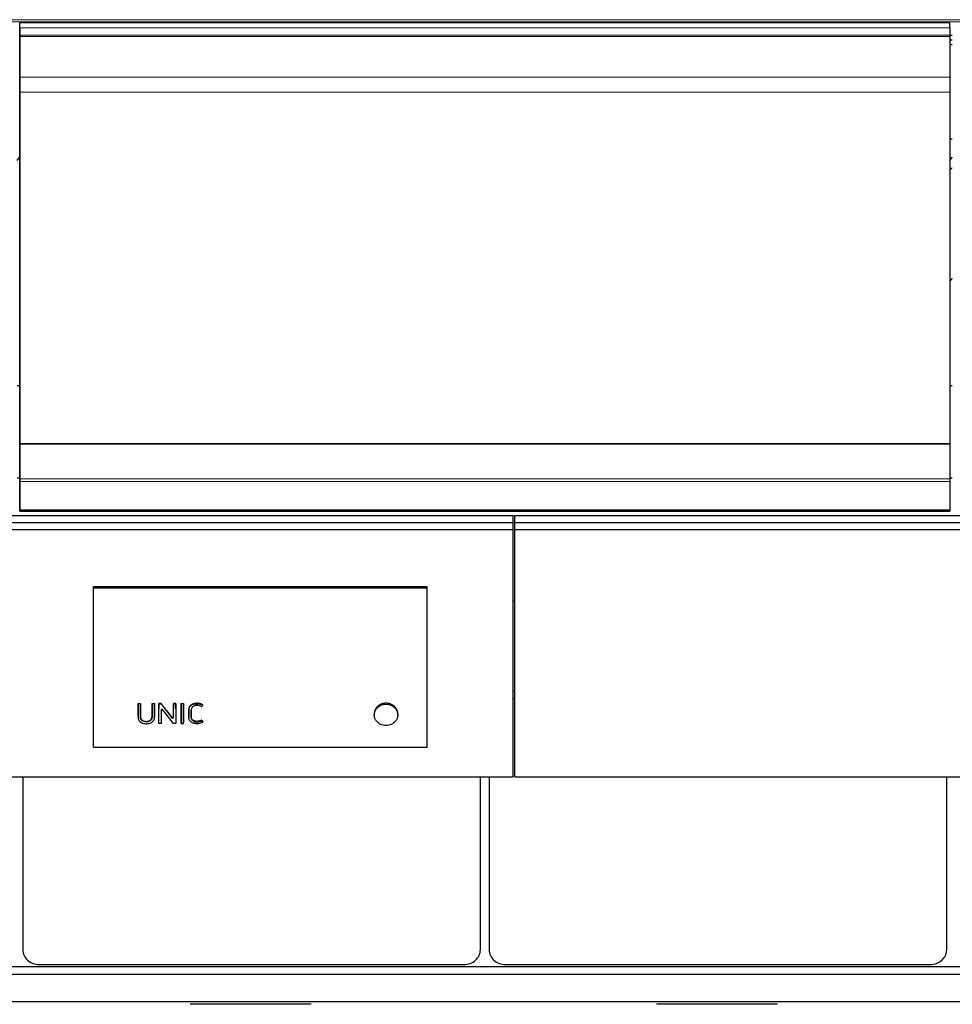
# Model space of a CAD drawing. Header units: inches. Extents: x 0 to 23760, y -13 to 16800.
# Tile 225 of 256: x 18072 to 19192, y 12416 to 13598. Entities that reach past the tile are written whole.
import ezdxf

# ---------------------------------------------------------------- set-up
doc = ezdxf.new("R2010")
doc.units = ezdxf.units.IN
doc.layers.add('1', color=7, linetype='Continuous', true_color=0xffffff)
doc.layers.add('254', color=7, linetype='Continuous', true_color=0xffffff)

msp = doc.modelspace()

# ---------------------------------------------------------------- linework, layer by layer
at = {"layer": '1', "color": 110, "linetype": 'Continuous', "lineweight": 13}
for p, q in [((15341.893, 13598.124), (20566.893, 13598.124)), ((15341.893, 13595.568), (20566.893, 13595.568)), ((18071.893, 13588.343), (19188.893, 13588.343)), ((18071.893, 13579.437), (19188.893, 13579.437)), ((18071.893, 13578.122), (19188.893, 13578.122)), ((18071.893, 13577.966), (19188.893, 13577.966)), ((18071.893, 13577.853), (19188.893, 13577.853)), ((18071.893, 13529.01), (19188.893, 13529.01)), ((18071.893, 13511.269), (19188.893, 13511.269)), ((18071.893, 13046.799), (19188.893, 13046.799)), ((18071.893, 13043.69), (19188.893, 13043.69)), ((18071.893, 13009.567), (19188.893, 13009.567)), ((18071.893, 13009.031), (19188.893, 13009.031)), ((18214.103, 12770.289), (18214.103, 12770.756)), ((18216.928, 12770.289), (18216.928, 12770.756)), ((18230.868, 12770.289), (18230.868, 12770.756)), ((18233.693, 12770.289), (18233.693, 12770.756)), ((18238.893, 12770.289), (18238.893, 12770.756)), ((18241.72, 12769.36), (18241.72, 12769.362)), ((18248.303, 12768.254), (18248.303, 12768.733)), ((18256.549, 12770.289), (18256.549, 12770.756)), ((18259.374, 12770.289), (18259.374, 12770.756)), ((18265.823, 12770.289), (18265.823, 12770.756)), ((18268.648, 12770.289), (18268.648, 12770.756)), ((18274.94, 12770.033), (18274.94, 12770.501)), ((18284.518, 12777.004), (18284.518, 12777.445)), ((18500.17, 12772.099), (18500.17, 12770.643)), ((18523.503, 12772.099), (18523.503, 12770.643)), ((18233.713, 12760.496), (18233.713, 12761.046)), ((18254.701, 12760.019), (18254.701, 12760.573)), ((18256.529, 12760.502), (18256.529, 12761.051))]:
    msp.add_line(p, q, dxfattribs=at)
at = {"layer": '1', "color": 2, "linetype": 'Continuous', "lineweight": 25}
for p, q in [((19188.893, 13594.265), (18071.893, 13594.265)), ((18071.893, 13577.282), (18071.893, 13594.265)), ((19188.893, 13588.343), (19188.893, 13594.265)), ((18071.893, 13588.343), (18071.893, 13579.437)), ((19188.893, 13588.343), (19188.893, 13579.437)), ((18071.893, 13579.437), (18071.893, 13578.122)), ((18071.893, 13578.122), (18071.893, 13577.966)), ((18071.893, 13577.966), (18071.893, 13577.853)), ((18071.893, 13577.853), (18071.893, 13529.01)), ((18071.893, 13571.048), (18071.893, 13577.282)), ((18071.893, 13550.124), (18071.893, 13571.048)), ((19188.881, 13579.518), (19191.82, 13579.518)), ((19188.881, 13573.778), (19191.82, 13573.778)), ((19188.893, 13579.437), (19188.893, 13578.122)), ((19188.893, 13578.122), (19188.893, 13577.966)), ((19188.893, 13577.966), (19188.893, 13577.853)), ((19188.893, 13577.853), (19188.893, 13529.01)), ((19188.881, 13568.456), (19191.82, 13568.456)), ((18071.893, 13506.415), (18071.893, 13550.124)), ((18071.893, 13529.01), (18071.893, 13511.269)), ((19188.893, 13529.01), (19188.893, 13511.269)), ((18071.893, 13511.269), (18071.893, 13089.507)), ((19188.893, 13511.269), (19188.893, 13089.507)), ((18071.893, 13026.363), (18071.893, 13506.415)), ((19188.893, 13455.082), (19191.889, 13455.082)), ((18068.916, 13159.112), (18071.905, 13159.112)), ((19188.865, 13159.112), (19191.854, 13159.112)), ((18071.893, 13089.507), (19188.893, 13089.507)), ((18071.893, 13089.507), (18071.893, 13088.94)), ((18071.893, 13088.94), (19188.893, 13088.94)), ((18071.893, 13088.94), (18071.893, 13046.799)), ((19188.893, 13089.507), (19188.893, 13088.94)), ((19188.893, 13088.94), (19188.893, 13046.799)), ((18068.916, 13048.236), (18071.905, 13048.236)), ((18071.893, 13046.799), (18071.893, 13043.69)), ((18071.893, 13043.69), (18071.893, 13009.567)), ((19188.865, 13048.236), (19191.854, 13048.236)), ((19188.893, 13046.799), (19188.893, 13043.69)), ((19188.893, 13043.69), (19188.893, 13009.567)), ((18071.893, 13013.562), (18071.893, 13026.363)), ((18071.893, 13008.071), (18071.893, 13013.562)), ((18071.893, 13009.567), (18071.893, 13009.031)), ((18071.893, 13009.031), (18071.893, 13008.071)), ((18071.893, 13008.071), (19188.893, 13008.071)), ((19188.893, 13009.567), (19188.893, 13009.031)), ((19188.893, 13009.031), (19188.893, 13008.071)), ((18160.655, 12917.617), (18561.155, 12917.617)), ((18160.655, 12916.015), (18160.655, 12917.617)), ((18160.655, 12916.015), (18561.155, 12916.015)), ((18160.655, 12724.855), (18160.655, 12916.015)), ((18561.155, 12916.015), (18561.155, 12917.617)), ((18561.155, 12724.855), (18561.155, 12916.015)), ((18664.567, 12900.476), (18666.636, 12900.476)), ((18666.645, 12792.02), (18664.645, 12792.02)), ((18666.645, 12782.785), (18664.645, 12782.785)), ((18214.116, 12776.694), (18214.116, 12777.135)), ((18214.116, 12777.135), (18216.916, 12777.135)), ((18216.916, 12776.694), (18214.116, 12776.694)), ((18216.916, 12776.694), (18216.916, 12777.135)), ((18230.88, 12776.694), (18230.88, 12777.135)), ((18230.88, 12777.135), (18233.681, 12777.135)), ((18233.681, 12776.694), (18230.88, 12776.694)), ((18233.681, 12776.694), (18233.681, 12777.135)), ((18233.713, 12760.496), (18233.693, 12770.289)), ((18238.857, 12753.243), (18238.893, 12770.289)), ((18238.905, 12776.694), (18238.905, 12777.135)), ((18241.749, 12777.135), (18238.905, 12777.135)), ((18238.905, 12776.694), (18241.749, 12776.694)), ((18241.72, 12769.36), (18241.754, 12753.243)), ((18241.749, 12776.694), (18241.749, 12777.135)), ((18256.462, 12753.243), (18243.544, 12769.852)), ((18248.303, 12768.254), (18254.701, 12760.019)), ((18256.529, 12760.502), (18256.549, 12770.289)), ((18256.561, 12776.694), (18256.561, 12777.135)), ((18259.362, 12777.135), (18256.561, 12777.135)), ((18256.561, 12776.694), (18259.362, 12776.694)), ((18259.362, 12776.694), (18259.362, 12777.135)), ((18259.374, 12770.289), (18259.41, 12753.243)), ((18265.823, 12770.289), (18265.787, 12753.243)), ((18265.835, 12776.694), (18265.835, 12777.135)), ((18265.835, 12777.135), (18268.636, 12777.135)), ((18268.636, 12776.694), (18265.835, 12776.694)), ((18268.636, 12776.694), (18268.636, 12777.135)), ((18268.684, 12753.243), (18268.648, 12770.289)), ((18291.705, 12775.169), (18291.705, 12775.614)), ((18214.08, 12761.311), (18214.08, 12760.763)), ((18233.713, 12760.479), (18233.713, 12760.496)), ((18274.898, 12761.217), (18274.898, 12760.669)), ((18277.761, 12761.989), (18277.761, 12762.526)), ((18290.475, 12756.658), (18290.475, 12757.254)), ((18290.475, 12756.658), (18291.802, 12754.807)), ((18291.802, 12754.807), (18291.802, 12755.428)), ((18497.74, 12765.171), (18497.74, 12763.54)), ((18525.933, 12763.54), (18525.933, 12765.171)), ((18238.857, 12753.243), (18238.857, 12753.887)), ((18241.754, 12753.243), (18238.857, 12753.243)), ((18241.754, 12753.243), (18241.754, 12753.887)), ((18259.41, 12753.243), (18256.462, 12753.243)), ((18259.41, 12753.243), (18259.41, 12753.887)), ((18265.787, 12753.243), (18265.787, 12753.887)), ((18265.787, 12753.243), (18268.684, 12753.243)), ((18268.684, 12753.243), (18268.684, 12753.887)), ((18160.655, 12724.855), (18561.155, 12724.855)), ((18075.655, 12689.301), (18075.655, 12481.434)), ((18625.131, 12481.434), (18625.131, 12689.301)), ((18635.655, 12689.301), (18635.655, 12481.434)), ((19185.131, 12481.434), (19185.131, 12689.301)), ((15807.469, 12461.414), (20569.393, 12461.414)), ((18095.393, 12463.926), (18605.393, 12463.926)), ((18655.393, 12463.926), (19165.393, 12463.926)), ((15807.469, 12452.279), (20569.393, 12452.279)), ((15807.469, 12419.369), (20569.393, 12419.369)), ((18422.056, 12416.098), (18276.73, 12416.098)), ((18982.056, 12416.098), (18836.73, 12416.098))]:
    msp.add_line(p, q, dxfattribs=at)
for centre, major_axis, ratio, start_param, end_param in [((17844.733, 13461.842), (235.228, 0), 0.46174861, 5.97530923, 6.0205678), ((18964.733, 13461.842), (235.228, 0), 0.46174861, 5.97530923, 6.0205678), ((18964.733, 13461.842), (244, 0), 0.46174861, 5.87713446, 5.90943396), ((18964.733, 13328.79), (244, 0), 0.46174861, 5.87713446, 5.90943396), ((18233.67, 13377.624), (-1.917, 1206.614), 0.00090257, 2.0978047, 2.10714114), ((18238.916, 13371.386), (1.909, 1198.876), 0.00090032, 4.1713071, 4.18764311), ((18242.722, 12769.353), (-1.001, 0.044), 0.8870641, 3.78857302, 6.32444833), ((18241.696, 13372.339), (-1.91, 1200.055), 0.00090066, 2.09678057, 2.1122146), ((18238.438, 13372.334), (-759.077, 1185.921), 0.24186941, 1.9442449, 1.95213073), ((18256.572, 13377.604), (1.917, 1206.593), 0.00090257, 4.17605759, 4.18538887), ((18259.352, 13372.452), (-1.91, 1200.194), 0.0009007, 2.09593269, 2.11225445), ((18265.846, 13373.253), (1.911, 1201.185), 0.00090098, 4.17064867, 4.18695974), ((18268.626, 13372.187), (-1.91, 1199.866), 0.0009006, 2.0958362, 2.11216152), ((18511.836, 12763.698), (-14.051, 0), 0.88701083, 3.73269857, 5.69207939), ((18255.527, 12760.51), (-1.001, 0.027), 0.87697787, 0.62372673, 3.16307828), ((18273.08, 13371.555), (-695.195, 1188.09), 0.23308209, 1.97311652, 1.97489067), ((18095.393, 12481.434), (19.738, 0), 0.88701083, 3.14159245, 4.7123892), ((18605.393, 12481.434), (19.738, 0), 0.88701083, 4.71238875, 6.2831855), ((18655.393, 12481.434), (19.738, 0), 0.88701083, 3.14159245, 4.7123892), ((19165.393, 12481.434), (19.738, 0), 0.88701083, 4.71238875, 6.2831855)]:
    msp.add_ellipse(centre, major_axis=major_axis, ratio=ratio, start_param=start_param, end_param=end_param, dxfattribs=at)
for points, knots in [([(18214.103, 12770.289), (18214.097, 12767.378), (18214.091, 12764.467), (18214.084, 12760.827), (18214.054, 12760.099), (18214.269, 12758.647), (18214.506, 12757.915), (18215.247, 12756.568), (18215.733, 12755.953), (18216.911, 12754.885), (18217.606, 12754.431), (18219.096, 12753.719), (18219.909, 12753.453), (18221.548, 12753.085), (18222.386, 12752.98), (18224.096, 12752.91), (18224.948, 12752.943), (18226.624, 12753.16), (18227.461, 12753.348), (18229.048, 12753.891), (18229.807, 12754.253), (18231.167, 12755.15), (18231.769, 12755.69), (18232.746, 12756.909), (18233.125, 12757.569), (18233.614, 12759.009), (18233.715, 12759.747), (18233.713, 12760.496)], [0, 0, 0, 0, 0.25, 0.25, 0.3125, 0.3125, 0.375, 0.375, 0.4375, 0.4375, 0.5, 0.5, 0.5625, 0.5625, 0.625, 0.625, 0.6875, 0.6875, 0.75, 0.75, 0.8125, 0.8125, 0.875, 0.875, 0.9375, 0.9375, 1, 1, 1, 1]), ([(18214.08, 12761.31), (18214.08, 12761.53), (18214.083, 12761.749), (18214.085, 12762.06), (18214.085, 12762.151), (18214.086, 12762.334), (18214.086, 12762.608), (18214.088, 12763.247), (18214.09, 12764.527), (18214.093, 12765.624), (18214.097, 12767.821), (18214.1, 12769.288), (18214.103, 12770.756)], [0, 0, 0, 0, 0.06982152, 0.06982152, 0.0988896, 0.0988896, 0.12795768, 0.18609383, 0.30236614, 0.53491076, 0.53491076, 1, 1, 1, 1]), ([(18214.116, 12776.694), (18214.114, 12776.114), (18214.113, 12775.534), (18214.11, 12773.399), (18214.107, 12771.844), (18214.103, 12770.289)], [0, 0, 0, 0, 0.2717687, 0.2717687, 1, 1, 1, 1]), ([(18216.928, 12770.289), (18216.927, 12770.869), (18216.926, 12771.45), (18216.922, 12773.585), (18216.919, 12775.14), (18216.916, 12776.694)], [0, 0, 0, 0, 0.2717687, 0.2717687, 1, 1, 1, 1]), ([(18216.928, 12770.756), (18216.932, 12769.194), (18216.937, 12766.855), (18216.942, 12764.131), (18216.945, 12762.965), (18216.946, 12762.527), (18216.946, 12762.479), (18216.946, 12762.382), (18216.945, 12762.236), (18216.944, 12761.896), (18216.945, 12761.605), (18216.953, 12761.362), (18216.954, 12761.313), (18216.959, 12761.216), (18216.967, 12761.071), (18216.98, 12760.927), (18217.012, 12760.638), (18217.041, 12760.447), (18217.118, 12760.068), (18217.166, 12759.879), (18217.24, 12759.646), (18217.255, 12759.599), (18217.287, 12759.506), (18217.304, 12759.46), (18217.356, 12759.321), (18217.394, 12759.23), (18217.474, 12759.05), (18217.517, 12758.961), (18217.608, 12758.786), (18217.656, 12758.699), (18217.808, 12758.444), (18217.92, 12758.278), (18218.104, 12758.037), (18218.168, 12757.958), (18218.27, 12757.842), (18218.304, 12757.803), (18218.374, 12757.727), (18218.41, 12757.689), (18218.592, 12757.504), (18218.746, 12757.365), (18219.073, 12757.104), (18219.245, 12756.983), (18219.517, 12756.814), (18219.61, 12756.76), (18219.752, 12756.682), (18219.8, 12756.656), (18219.897, 12756.606), (18219.946, 12756.582), (18220.192, 12756.463), (18220.393, 12756.377), (18220.805, 12756.224), (18221.015, 12756.157), (18221.336, 12756.069), (18221.445, 12756.042), (18221.608, 12756.004), (18221.663, 12755.992), (18221.772, 12755.969), (18221.827, 12755.958), (18222.102, 12755.904), (18222.322, 12755.869), (18222.764, 12755.813), (18223.207, 12755.771), (18223.653, 12755.757), (18224.101, 12755.757), (18224.325, 12755.765), (18224.606, 12755.783), (18224.663, 12755.787), (18224.775, 12755.796), (18224.943, 12755.811), (18225.11, 12755.83), (18225.442, 12755.874), (18225.661, 12755.91), (18226.094, 12755.997), (18226.308, 12756.048), (18226.573, 12756.121), (18226.625, 12756.137), (18226.731, 12756.168), (18226.783, 12756.184), (18226.94, 12756.235), (18227.148, 12756.306), (18227.352, 12756.388), (18227.504, 12756.453), (18227.555, 12756.475), (18227.655, 12756.521), (18227.704, 12756.544), (18227.95, 12756.664), (18228.139, 12756.768), (18228.503, 12756.993), (18228.677, 12757.115), (18228.927, 12757.311), (18229.008, 12757.379), (18229.106, 12757.467), (18229.126, 12757.484), (18229.165, 12757.52), (18229.222, 12757.574), (18229.278, 12757.629), (18229.461, 12757.813), (18229.597, 12757.967), (18229.785, 12758.207), (18229.845, 12758.289), (18229.96, 12758.455), (18230.042, 12758.581), (18230.119, 12758.711), (18230.17, 12758.798), (18230.194, 12758.842), (18230.265, 12758.975), (18230.31, 12759.065), (18230.393, 12759.245), (18230.432, 12759.336), (18230.503, 12759.519), (18230.536, 12759.611), (18230.627, 12759.89), (18230.676, 12760.079), (18230.736, 12760.366), (18230.753, 12760.462), (18230.783, 12760.655), (18230.821, 12760.945), (18230.84, 12761.236), (18230.847, 12761.478), (18230.848, 12761.526), (18230.849, 12761.623), (18230.849, 12761.672), (18230.849, 12761.817), (18230.85, 12762.108), (18230.853, 12762.787), (18230.856, 12764.144), (18230.862, 12766.863), (18230.865, 12769.197), (18230.868, 12770.756)], [0, 0, 0, 0, 0.125, 0.1875, 0.21875, 0.21875, 0.22265625, 0.22265625, 0.2265625, 0.234375, 0.25, 0.25, 0.25390625, 0.25390625, 0.2578125, 0.265625, 0.265625, 0.28125, 0.28125, 0.296875, 0.296875, 0.30078125, 0.30078125, 0.3046875, 0.3046875, 0.3125, 0.3125, 0.3203125, 0.3203125, 0.328125, 0.328125, 0.34375, 0.34375, 0.3515625, 0.3515625, 0.35546875, 0.35546875, 0.359375, 0.359375, 0.375, 0.375, 0.390625, 0.390625, 0.3984375, 0.3984375, 0.40234375, 0.40234375, 0.40625, 0.40625, 0.421875, 0.421875, 0.4375, 0.4375, 0.4453125, 0.4453125, 0.44921875, 0.44921875, 0.453125, 0.453125, 0.46875, 0.46875, 0.484375, 0.5, 0.5, 0.515625, 0.515625, 0.51953125, 0.51953125, 0.5234375, 0.53125, 0.53125, 0.546875, 0.546875, 0.5625, 0.5625, 0.56640625, 0.56640625, 0.5703125, 0.5703125, 0.578125, 0.5859375, 0.5859375, 0.58984375, 0.58984375, 0.59375, 0.59375, 0.609375, 0.609375, 0.625, 0.625, 0.6328125, 0.6328125, 0.63476563, 0.63476563, 0.63671875, 0.640625, 0.640625, 0.65625, 0.65625, 0.6640625, 0.6640625, 0.671875, 0.67578125, 0.67578125, 0.6796875, 0.6796875, 0.6875, 0.6875, 0.6953125, 0.6953125, 0.703125, 0.703125, 0.71875, 0.71875, 0.7265625, 0.7265625, 0.734375, 0.75, 0.75, 0.75390625, 0.75390625, 0.7578125, 0.7578125, 0.765625, 0.78125, 0.8125, 0.875, 1, 1, 1, 1]), ([(18230.868, 12770.289), (18230.861, 12767.223), (18230.86, 12764.156), (18230.847, 12760.707), (18230.821, 12760.324), (18230.696, 12759.56), (18230.594, 12759.174), (18230.294, 12758.426), (18230.1, 12758.072), (18229.628, 12757.4), (18229.346, 12757.082), (18228.394, 12756.249), (18227.598, 12755.828), (18225.892, 12755.296), (18224.974, 12755.16), (18223.174, 12755.126), (18222.261, 12755.223), (18220.526, 12755.664), (18219.696, 12756.033), (18218.677, 12756.814), (18218.371, 12757.116), (18217.857, 12757.765), (18217.642, 12758.116), (18217.131, 12759.221), (18216.982, 12760.012), (18216.939, 12761.197), (18216.947, 12761.593), (18216.945, 12762.383), (18216.943, 12763.569), (18216.937, 12766.336), (18216.932, 12768.708), (18216.928, 12770.289)], [0, 0, 0, 0, 0.25, 0.25, 0.28125, 0.28125, 0.3125, 0.3125, 0.34375, 0.34375, 0.375, 0.375, 0.4375, 0.4375, 0.5, 0.5, 0.5625, 0.5625, 0.625, 0.625, 0.65625, 0.65625, 0.6875, 0.6875, 0.75, 0.75, 0.78125, 0.78125, 0.8125, 0.875, 1, 1, 1, 1]), ([(18230.88, 12776.694), (18230.879, 12776.114), (18230.878, 12775.534), (18230.874, 12773.399), (18230.871, 12771.844), (18230.868, 12770.289)], [0, 0, 0, 0, 0.2717687, 0.2717687, 1, 1, 1, 1]), ([(18233.693, 12770.289), (18233.692, 12770.869), (18233.69, 12771.45), (18233.686, 12773.585), (18233.684, 12775.14), (18233.681, 12776.694)], [0, 0, 0, 0, 0.2717687, 0.2717687, 1, 1, 1, 1]), ([(18238.893, 12770.289), (18238.897, 12771.844), (18238.899, 12773.399), (18238.903, 12775.534), (18238.904, 12776.114), (18238.905, 12776.694)], [0, 0, 0, 0, 0.7282313, 0.7282313, 1, 1, 1, 1]), ([(18248.303, 12768.733), (18247.21, 12770.13), (18246.118, 12771.529), (18243.933, 12774.33), (18242.841, 12775.732), (18241.749, 12777.135)], [0, 0, 0, 0, 0.5, 0.5, 1, 1, 1, 1]), ([(18241.749, 12776.694), (18242.814, 12775.323), (18243.878, 12773.952), (18245.69, 12771.619), (18246.436, 12770.657), (18247.556, 12769.215), (18247.93, 12768.735), (18248.303, 12768.254)], [0, 0, 0, 0, 0.48739305, 0.48739305, 0.82913102, 0.82913102, 1, 1, 1, 1]), ([(18256.549, 12770.289), (18256.553, 12771.844), (18256.555, 12773.399), (18256.559, 12775.534), (18256.56, 12776.114), (18256.561, 12776.694)], [0, 0, 0, 0, 0.7282313, 0.7282313, 1, 1, 1, 1]), ([(18259.362, 12776.694), (18259.365, 12775.14), (18259.368, 12773.585), (18259.372, 12771.45), (18259.373, 12770.869), (18259.374, 12770.289)], [0, 0, 0, 0, 0.7282313, 0.7282313, 1, 1, 1, 1]), ([(18265.835, 12776.694), (18265.834, 12776.114), (18265.833, 12775.534), (18265.829, 12773.399), (18265.827, 12771.844), (18265.823, 12770.289)], [0, 0, 0, 0, 0.2717687, 0.2717687, 1, 1, 1, 1]), ([(18268.648, 12770.289), (18268.647, 12770.869), (18268.646, 12771.45), (18268.642, 12773.585), (18268.639, 12775.14), (18268.636, 12776.694)], [0, 0, 0, 0, 0.2717687, 0.2717687, 1, 1, 1, 1]), ([(18291.802, 12754.807), (18291.239, 12754.453), (18290.625, 12754.165), (18289.37, 12753.68), (18288.725, 12753.475), (18287.391, 12753.164), (18286.707, 12753.058), (18285.339, 12752.937), (18284.651, 12752.916), (18283.266, 12752.97), (18282.583, 12753.05), (18281.242, 12753.317), (18280.578, 12753.505), (18278.69, 12754.235), (18277.548, 12754.962), (18276.257, 12756.37), (18275.895, 12756.89), (18275.33, 12757.981), (18275.133, 12758.568), (18274.966, 12759.456), (18274.93, 12759.755), (18274.895, 12760.356), (18274.899, 12760.659), (18274.9, 12761.567), (18274.904, 12763.381), (18274.909, 12765.8), (18274.914, 12767.916), (18274.916, 12768.824), (18274.917, 12769.428), (18274.916, 12769.731), (18274.94, 12770.033)], [0, 0, 0, 0, 0.0625, 0.0625, 0.125, 0.125, 0.1875, 0.1875, 0.25, 0.25, 0.3125, 0.3125, 0.375, 0.375, 0.5, 0.5, 0.5625, 0.5625, 0.625, 0.625, 0.65625, 0.65625, 0.6875, 0.6875, 0.75, 0.875, 0.9375, 0.96875, 0.96875, 1, 1, 1, 1]), ([(18274.94, 12770.501), (18274.916, 12770.202), (18274.917, 12769.904), (18274.916, 12769.307), (18274.915, 12769.008), (18274.913, 12768.113), (18274.909, 12766.323), (18274.906, 12764.536), (18274.902, 12762.751), (18274.901, 12762.156), (18274.899, 12761.487), (18274.899, 12761.413), (18274.899, 12761.3), (18274.898, 12761.262), (18274.898, 12761.224)], [0, 0, 0, 0, 0.0963484, 0.0963484, 0.19269679, 0.19269679, 0.38539358, 0.77078717, 0.77078717, 0.96348396, 0.96348396, 0.98757106, 0.98757106, 1, 1, 1, 1]), ([(18284.518, 12777.445), (18283.94, 12777.445), (18283.367, 12777.41), (18282.236, 12777.265), (18281.677, 12777.156), (18281.056, 12776.987), (18280.987, 12776.968), (18280.85, 12776.928), (18280.645, 12776.866), (18280.175, 12776.71), (18279.785, 12776.554), (18279.277, 12776.326), (18279.029, 12776.201), (18278.667, 12775.999), (18278.548, 12775.928), (18278.372, 12775.819), (18278.314, 12775.781), (18278.198, 12775.705), (18278.141, 12775.667), (18277.633, 12775.315), (18277.224, 12774.969), (18276.673, 12774.4), (18276.5, 12774.201), (18276.297, 12773.943), (18276.257, 12773.891), (18276.179, 12773.785), (18276.14, 12773.732), (18276.027, 12773.571), (18275.955, 12773.463), (18275.749, 12773.135), (18275.625, 12772.911), (18275.406, 12772.454), (18275.311, 12772.221), (18275.193, 12771.862), (18275.158, 12771.741), (18275.11, 12771.558), (18275.095, 12771.496), (18275.067, 12771.373), (18275.002, 12771.064), (18274.96, 12770.752), (18274.94, 12770.501)], [0, 0, 0, 0, 0.125, 0.125, 0.25, 0.25, 0.265625, 0.265625, 0.28125, 0.3125, 0.375, 0.375, 0.4375, 0.4375, 0.46875, 0.46875, 0.484375, 0.484375, 0.5, 0.5, 0.625, 0.625, 0.6875, 0.6875, 0.703125, 0.703125, 0.71875, 0.71875, 0.75, 0.75, 0.8125, 0.8125, 0.875, 0.875, 0.90625, 0.90625, 0.921875, 0.921875, 0.9375, 1, 1, 1, 1]), ([(18274.94, 12770.033), (18274.98, 12770.536), (18275.073, 12771.031), (18275.388, 12772), (18275.614, 12772.465), (18276.162, 12773.339), (18276.488, 12773.758), (18277.227, 12774.526), (18277.637, 12774.873), (18278.536, 12775.496), (18279.026, 12775.77), (18280.043, 12776.228), (18280.574, 12776.415), (18282.23, 12776.865), (18283.363, 12777.004), (18284.518, 12777.004)], [0, 0, 0, 0, 0.125, 0.125, 0.25, 0.25, 0.375, 0.375, 0.5, 0.5, 0.625, 0.625, 0.75, 0.75, 1, 1, 1, 1]), ([(18280.324, 12773.764), (18279.775, 12773.418), (18279.292, 12772.983), (18278.533, 12772.009), (18278.235, 12771.463), (18277.862, 12770.332), (18277.775, 12769.737), (18277.742, 12768.851), (18277.747, 12768.555), (18277.749, 12767.964), (18277.752, 12766.486), (18277.756, 12764.417), (18277.76, 12762.644), (18277.762, 12761.462), (18277.744, 12760.867), (18277.888, 12759.7), (18278.042, 12759.118), (18278.56, 12758.033), (18278.913, 12757.519), (18279.78, 12756.627), (18280.309, 12756.25), (18281.472, 12755.657), (18282.106, 12755.449), (18283.423, 12755.18), (18284.089, 12755.128), (18285.438, 12755.162), (18286.109, 12755.229), (18287.42, 12755.448), (18288.065, 12755.593), (18289.316, 12756.027), (18289.921, 12756.312), (18290.475, 12756.658)], [0, 0, 0, 0, 0.0625, 0.0625, 0.125, 0.125, 0.1875, 0.1875, 0.21875, 0.21875, 0.25, 0.375, 0.4375, 0.4375, 0.5, 0.5, 0.5625, 0.5625, 0.625, 0.625, 0.6875, 0.6875, 0.75, 0.75, 0.8125, 0.8125, 0.875, 0.875, 0.9375, 0.9375, 1, 1, 1, 1]), ([(18290.475, 12757.254), (18290.337, 12757.169), (18290.196, 12757.088), (18289.91, 12756.933), (18289.619, 12756.787), (18289.169, 12756.591), (18288.861, 12756.476), (18288.548, 12756.368), (18288.389, 12756.319), (18288.148, 12756.25), (18288.067, 12756.228), (18287.904, 12756.185), (18287.823, 12756.165), (18287.414, 12756.068), (18287.085, 12756.005), (18286.425, 12755.897), (18286.093, 12755.853), (18285.594, 12755.806), (18285.427, 12755.793), (18285.092, 12755.772), (18284.924, 12755.765), (18284.587, 12755.757), (18284.418, 12755.757), (18284.164, 12755.765), (18284.079, 12755.768), (18283.909, 12755.777), (18283.824, 12755.783), (18283.569, 12755.805), (18283.4, 12755.824), (18283.066, 12755.872), (18282.9, 12755.9), (18282.572, 12755.968), (18282.408, 12756.006), (18282.085, 12756.093), (18281.925, 12756.141), (18281.726, 12756.208), (18281.687, 12756.222), (18281.608, 12756.25), (18281.568, 12756.265), (18281.451, 12756.309), (18281.297, 12756.37), (18281.146, 12756.437), (18280.997, 12756.506), (18280.924, 12756.542), (18280.707, 12756.653), (18280.566, 12756.731), (18280.291, 12756.899), (18280.158, 12756.987), (18279.963, 12757.128), (18279.868, 12757.2), (18279.774, 12757.275), (18279.713, 12757.326), (18279.682, 12757.352), (18279.592, 12757.43), (18279.533, 12757.483), (18279.418, 12757.591), (18279.363, 12757.646), (18279.201, 12757.814), (18279.099, 12757.93), (18278.905, 12758.168), (18278.813, 12758.29), (18278.684, 12758.478), (18278.621, 12758.573), (18278.561, 12758.67), (18278.522, 12758.735), (18278.503, 12758.768), (18278.446, 12758.867), (18278.41, 12758.933), (18278.34, 12759.067), (18278.307, 12759.134), (18278.212, 12759.336), (18278.155, 12759.473), (18278.055, 12759.751), (18278.011, 12759.891), (18277.934, 12760.175), (18277.902, 12760.319), (18277.868, 12760.5), (18277.861, 12760.536), (18277.849, 12760.609), (18277.843, 12760.645), (18277.827, 12760.754), (18277.817, 12760.827), (18277.776, 12761.19), (18277.765, 12761.481), (18277.759, 12761.917), (18277.76, 12762.063), (18277.76, 12762.281), (18277.761, 12762.391), (18277.761, 12762.5), (18277.761, 12762.573), (18277.761, 12762.609), (18277.76, 12763.228), (18277.756, 12764.977), (18277.752, 12766.874), (18277.749, 12768.262), (18277.749, 12768.481), (18277.748, 12768.627), (18277.748, 12768.7), (18277.747, 12768.914), (18277.746, 12769.055), (18277.746, 12769.196)], [0, 0, 0, 0, 0.01962131, 0.01962131, 0.03924262, 0.05886393, 0.07848523, 0.07848523, 0.09810654, 0.09810654, 0.1079172, 0.1079172, 0.11772785, 0.11772785, 0.15697047, 0.15697047, 0.19621309, 0.19621309, 0.2158344, 0.2158344, 0.2354557, 0.2354557, 0.25507701, 0.25507701, 0.26488767, 0.26488767, 0.27469832, 0.27469832, 0.29431963, 0.29431963, 0.31394094, 0.31394094, 0.33356225, 0.33356225, 0.35318356, 0.35318356, 0.35808888, 0.35808888, 0.36299421, 0.36299421, 0.37280486, 0.38261552, 0.38261552, 0.39242617, 0.39242617, 0.41204748, 0.41204748, 0.43166879, 0.43166879, 0.44147945, 0.44638477, 0.44638477, 0.4512901, 0.4512901, 0.46110075, 0.46110075, 0.47091141, 0.47091141, 0.49053272, 0.49053272, 0.51015403, 0.51015403, 0.51996468, 0.52487001, 0.52487001, 0.52977533, 0.52977533, 0.53958599, 0.53958599, 0.54939664, 0.54939664, 0.56901795, 0.56901795, 0.58863926, 0.58863926, 0.60826057, 0.60826057, 0.6131659, 0.6131659, 0.61807122, 0.61807122, 0.62788188, 0.62788188, 0.66712449, 0.66712449, 0.6867458, 0.6867458, 0.69655646, 0.70146178, 0.70146178, 0.70636711, 0.70636711, 0.78485235, 0.94182282, 0.96144412, 0.97125478, 0.97125478, 0.98106543, 0.98106543, 1, 1, 1, 1]), ([(18287.233, 12774.557), (18286.065, 12774.824), (18284.848, 12774.942), (18283.071, 12774.775), (18282.477, 12774.66), (18281.347, 12774.311), (18280.816, 12774.074), (18280.324, 12773.764)], [0, 0, 0, 0, 0.5, 0.5, 0.75, 0.75, 1, 1, 1, 1]), ([(18291.705, 12775.614), (18291.191, 12775.944), (18290.646, 12776.228), (18289.996, 12776.495), (18289.923, 12776.524), (18289.778, 12776.58), (18289.705, 12776.607), (18289.485, 12776.686), (18289.337, 12776.736), (18288.891, 12776.876), (18288.59, 12776.958), (18287.981, 12777.101), (18287.673, 12777.163), (18287.207, 12777.241), (18286.973, 12777.277), (18286.737, 12777.308), (18286.58, 12777.327), (18286.501, 12777.336), (18286.106, 12777.379), (18285.789, 12777.404), (18285.155, 12777.437), (18284.837, 12777.445), (18284.518, 12777.445)], [0, 0, 0, 0, 0.25, 0.25, 0.28125, 0.28125, 0.3125, 0.3125, 0.375, 0.375, 0.5, 0.5, 0.625, 0.625, 0.6875, 0.71875, 0.71875, 0.75, 0.75, 0.875, 0.875, 1, 1, 1, 1]), ([(18284.518, 12777.004), (18285.793, 12777.004), (18287.065, 12776.877), (18288.905, 12776.442), (18289.509, 12776.254), (18290.65, 12775.782), (18291.192, 12775.499), (18291.705, 12775.169)], [0, 0, 0, 0, 0.5, 0.5, 0.75, 0.75, 1, 1, 1, 1]), ([(18291.705, 12775.169), (18291.614, 12775.045), (18291.523, 12774.921), (18291.073, 12774.308), (18290.714, 12773.819), (18290.355, 12773.33)], [0, 0, 0, 0, 0.20246304, 0.20246304, 1, 1, 1, 1]), ([(18500.509, 12755.958), (18499.64, 12757.021), (18498.967, 12758.185), (18498.262, 12760.047), (18498.082, 12760.678), (18497.83, 12761.96), (18497.758, 12762.616), (18497.712, 12764.571), (18497.902, 12765.861), (18498.727, 12768.377), (18499.344, 12769.553), (18500.17, 12770.643)], [0, 0, 0, 0, 0.25, 0.25, 0.375, 0.375, 0.5, 0.5, 0.75, 0.75, 1, 1, 1, 1]), ([(18500.17, 12772.099), (18499.343, 12771.032), (18498.727, 12769.885), (18498.289, 12768.583), (18498.264, 12768.506), (18498.216, 12768.352), (18498.192, 12768.274), (18498.125, 12768.041), (18498.084, 12767.886), (18497.971, 12767.419), (18497.909, 12767.107), (18497.78, 12766.251), (18497.739, 12765.707), (18497.74, 12765.159)], [0, 0, 0, 0, 0.51746442, 0.51746442, 0.54980595, 0.54980595, 0.58214748, 0.58214748, 0.64683053, 0.64683053, 0.77619664, 0.77619664, 1, 1, 1, 1]), ([(18523.503, 12772.099), (18523.342, 12772.307), (18523.007, 12772.713), (18522.645, 12773.097), (18522.085, 12773.659), (18521.686, 12774.013), (18521.049, 12774.512), (18520.831, 12774.673), (18520.493, 12774.907), (18520.379, 12774.984), (18520.148, 12775.135), (18520.031, 12775.208), (18519.441, 12775.568), (18518.954, 12775.828), (18517.947, 12776.294), (18517.427, 12776.501), (18516.624, 12776.77), (18516.352, 12776.853), (18516.008, 12776.948), (18515.938, 12776.966), (18515.8, 12777.002), (18515.592, 12777.055), (18515.384, 12777.103), (18514.688, 12777.254), (18514.126, 12777.345), (18512.993, 12777.467), (18512.422, 12777.498), (18511.702, 12777.498), (18511.558, 12777.496), (18511.341, 12777.491), (18511.268, 12777.488), (18511.124, 12777.482), (18510.764, 12777.466), (18510.407, 12777.437), (18509.554, 12777.346), (18508.993, 12777.256), (18508.162, 12777.076), (18507.611, 12776.941), (18507.067, 12776.776), (18506.73, 12776.663), (18506.662, 12776.64), (18506.528, 12776.593), (18506.328, 12776.522), (18506.131, 12776.447), (18505.739, 12776.291), (18505.482, 12776.181), (18504.726, 12775.831), (18504.24, 12775.572), (18503.537, 12775.144), (18503.307, 12774.995), (18502.969, 12774.762), (18502.858, 12774.682), (18502.693, 12774.561), (18502.638, 12774.52), (18502.529, 12774.437), (18502.475, 12774.395), (18501.993, 12774.018), (18501.592, 12773.662), (18501.029, 12773.099), (18500.667, 12772.713), (18500.331, 12772.307), (18500.17, 12772.099)], [0, 0, 0, 0, 0.03125, 0.0625, 0.0625, 0.125, 0.125, 0.15625, 0.15625, 0.171875, 0.171875, 0.1875, 0.1875, 0.25, 0.25, 0.3125, 0.3125, 0.34375, 0.34375, 0.3515625, 0.3515625, 0.359375, 0.375, 0.375, 0.4375, 0.4375, 0.5, 0.5, 0.515625, 0.515625, 0.5234375, 0.5234375, 0.53125, 0.5625, 0.5625, 0.625, 0.625, 0.65625, 0.6875, 0.6875, 0.6953125, 0.6953125, 0.703125, 0.71875, 0.71875, 0.75, 0.75, 0.8125, 0.8125, 0.84375, 0.84375, 0.859375, 0.859375, 0.8671875, 0.8671875, 0.875, 0.875, 0.9375, 0.9375, 0.96875, 1, 1, 1, 1]), ([(18523.503, 12770.643), (18524.329, 12769.553), (18524.946, 12768.377), (18525.771, 12765.861), (18525.961, 12764.571), (18525.915, 12762.616), (18525.843, 12761.96), (18525.59, 12760.678), (18525.41, 12760.047), (18524.706, 12758.185), (18524.032, 12757.021), (18523.164, 12755.958)], [0, 0, 0, 0, 0.25, 0.25, 0.5, 0.5, 0.625, 0.625, 0.75, 0.75, 1, 1, 1, 1]), ([(18525.933, 12765.181), (18525.933, 12765.239), (18525.933, 12765.298), (18525.93, 12765.437), (18525.927, 12765.556), (18525.922, 12765.676), (18525.918, 12765.756), (18525.915, 12765.795), (18525.893, 12766.155), (18525.86, 12766.471), (18525.718, 12767.414), (18525.568, 12768.032), (18525.263, 12768.944), (18525.148, 12769.245), (18524.987, 12769.619), (18524.954, 12769.693), (18524.886, 12769.842), (18524.851, 12769.916), (18524.743, 12770.138), (18524.37, 12770.87), (18523.916, 12771.565), (18523.503, 12772.099)], [0, 0, 0, 0, 0.02404112, 0.02404112, 0.05657308, 0.07283906, 0.07283906, 0.08910505, 0.08910505, 0.2192329, 0.2192329, 0.4794886, 0.4794886, 0.60961645, 0.60961645, 0.64214841, 0.64214841, 0.67468037, 0.67468037, 0.7397443, 1, 1, 1, 1]), ([(18256.529, 12761.051), (18256.529, 12761.005), (18256.524, 12760.96), (18256.512, 12760.892), (18256.507, 12760.869), (18256.494, 12760.825), (18256.487, 12760.803), (18256.47, 12760.76), (18256.461, 12760.738), (18256.441, 12760.696), (18256.429, 12760.675), (18256.405, 12760.635), (18256.392, 12760.615), (18256.364, 12760.576), (18256.349, 12760.557), (18256.318, 12760.52), (18256.301, 12760.502), (18256.266, 12760.468), (18256.248, 12760.451), (18256.21, 12760.419), (18256.19, 12760.403), (18256.15, 12760.374), (18256.129, 12760.36), (18256.085, 12760.334), (18256.063, 12760.321), (18256.017, 12760.298), (18255.994, 12760.287), (18255.946, 12760.267), (18255.922, 12760.258), (18255.872, 12760.241), (18255.847, 12760.234), (18255.796, 12760.22), (18255.771, 12760.215), (18255.719, 12760.205), (18255.693, 12760.201), (18255.64, 12760.195), (18255.613, 12760.193), (18255.56, 12760.19), (18255.534, 12760.19), (18255.481, 12760.191), (18255.454, 12760.193), (18255.401, 12760.198), (18255.375, 12760.201), (18255.323, 12760.21), (18255.297, 12760.215), (18255.246, 12760.227), (18255.22, 12760.234), (18255.17, 12760.249), (18255.146, 12760.258), (18255.097, 12760.277), (18255.074, 12760.287), (18255.004, 12760.32), (18254.959, 12760.346), (18254.897, 12760.388), (18254.876, 12760.403), (18254.837, 12760.433), (18254.818, 12760.45), (18254.764, 12760.5), (18254.731, 12760.535), (18254.701, 12760.573)], [0, 0, 0, 0, 0.0625, 0.0625, 0.09375, 0.09375, 0.125, 0.125, 0.15625, 0.15625, 0.1875, 0.1875, 0.21875, 0.21875, 0.25, 0.25, 0.28125, 0.28125, 0.3125, 0.3125, 0.34375, 0.34375, 0.375, 0.375, 0.40625, 0.40625, 0.4375, 0.4375, 0.46875, 0.46875, 0.5, 0.5, 0.53125, 0.53125, 0.5625, 0.5625, 0.59375, 0.59375, 0.625, 0.625, 0.65625, 0.65625, 0.6875, 0.6875, 0.71875, 0.71875, 0.75, 0.75, 0.78125, 0.78125, 0.8125, 0.8125, 0.875, 0.875, 0.90625, 0.90625, 0.9375, 0.9375, 1, 1, 1, 1]), ([(18523.164, 12755.958), (18522.513, 12755.161), (18521.768, 12754.446), (18520.092, 12753.175), (18519.167, 12752.627), (18517.209, 12751.742), (18516.159, 12751.399), (18514.03, 12750.947), (18512.933, 12750.831), (18510.723, 12750.832), (18509.637, 12750.947), (18507.501, 12751.403), (18506.454, 12751.746), (18504.505, 12752.628), (18503.579, 12753.176), (18501.905, 12754.446), (18501.16, 12755.161), (18500.509, 12755.958)], [0, 0, 0, 0, 0.125, 0.125, 0.25, 0.25, 0.375, 0.375, 0.5, 0.5, 0.625, 0.625, 0.75, 0.75, 0.875, 0.875, 1, 1, 1, 1])]:
    msp.add_open_spline(points, degree=3, knots=knots, dxfattribs=at)
for points in [[(18214.103, 12770.756), (18214.108, 12772.879), (18214.112, 12775.005), (18214.116, 12777.135)], [(18216.916, 12777.135), (18216.92, 12775.005), (18216.924, 12772.879), (18216.928, 12770.756)], [(18230.868, 12770.756), (18230.872, 12772.879), (18230.876, 12775.005), (18230.88, 12777.135)], [(18233.681, 12777.135), (18233.685, 12775.005), (18233.688, 12772.879), (18233.693, 12770.756)], [(18238.905, 12777.135), (18238.901, 12775.005), (18238.898, 12772.879), (18238.893, 12770.756)], [(18256.561, 12777.135), (18256.557, 12775.005), (18256.554, 12772.879), (18256.549, 12770.756)], [(18259.374, 12770.756), (18259.37, 12772.879), (18259.366, 12775.005), (18259.362, 12777.135)], [(18265.823, 12770.756), (18265.828, 12772.879), (18265.831, 12775.005), (18265.835, 12777.135)], [(18268.636, 12777.135), (18268.64, 12775.005), (18268.644, 12772.879), (18268.648, 12770.756)], [(18290.355, 12773.33), (18289.41, 12773.926), (18288.353, 12774.302), (18287.233, 12774.557)]]:
    msp.add_open_spline(points, degree=3, dxfattribs=at)
at = {"layer": '254', "color": 2, "linetype": 'Continuous', "lineweight": 25}
for p, q in [((18039.643, 13002.859), (18664.643, 13002.859)), ((18664.643, 12994.665), (18664.643, 13002.859)), ((18666.643, 12994.665), (18666.643, 13002.859)), ((18666.643, 13002.859), (19291.643, 13002.859)), ((18039.643, 12994.665), (18664.643, 12994.665)), ((18664.643, 12986.195), (18664.643, 12994.665)), ((18666.643, 12986.195), (18666.643, 12994.665)), ((18666.643, 12994.665), (19291.643, 12994.665)), ((18039.643, 12986.195), (18664.643, 12986.195)), ((18664.643, 12689.303), (18664.643, 12986.195)), ((18666.643, 12689.303), (18666.643, 12986.195)), ((18666.643, 12986.195), (19291.643, 12986.195)), ((18039.643, 12689.303), (18664.643, 12689.303)), ((18666.643, 12689.303), (19291.643, 12689.303))]:
    msp.add_line(p, q, dxfattribs=at)

doc.saveas('drawing.dxf')
